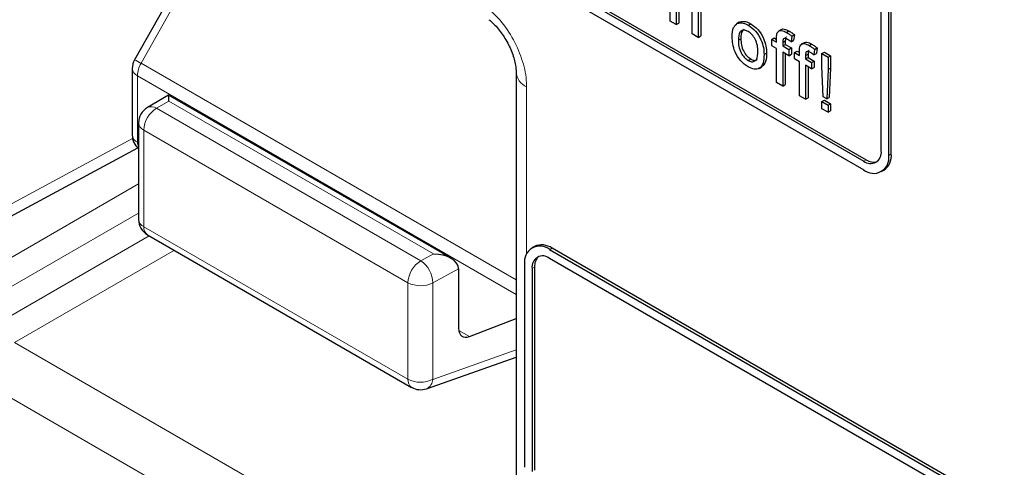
# Paper-space layout 'Blatt4' of a CAD drawing. Header units: millimetres. Extents: x 5 to 418, y 2 to 292.
# Tile 10 of 79: x 101 to 112, y 172 to 177. Entities that reach past the tile are written whole.
import ezdxf

# ---------------------------------------------------------------- set-up
doc = ezdxf.new("R2010")
doc.units = ezdxf.units.MM

psp = doc.layouts.new('Blatt4')

# ---------------------------------------------------------------- linework, layer by layer
at = {"color": 7, "linetype": 'Continuous', "lineweight": 25}
for p, q in [((95.889, 183.541), (110.031, 175.377)), ((99.509, 181.549), (110.031, 175.475)), ((99.537, 181.565), (110.059, 175.491)), ((110.313, 175.54), (110.313, 180.113)), ((110.342, 175.556), (110.342, 180.129)), ((103.13, 178.937), (101.821, 176.616)), ((110.229, 175.589), (110.229, 178.594)), ((107.852, 177.051), (107.852, 177.672)), ((107.921, 177.255), (107.921, 177.012)), ((107.95, 177.271), (107.95, 177.028)), ((108.1, 176.908), (108.1, 177.19)), ((108.198, 177.171), (108.198, 176.885)), ((108.169, 177.154), (108.169, 176.868)), ((107.921, 177.012), (107.852, 177.051)), ((107.921, 177.012), (107.95, 177.028)), ((108.63, 177.038), (108.598, 177.019)), ((108.61, 177.026), (108.638, 177.042)), ((108.73, 177.006), (108.759, 177.022)), ((109.104, 176.956), (109.072, 176.938)), ((108.169, 176.868), (108.1, 176.908)), ((108.169, 176.868), (108.198, 176.885)), ((108.62, 176.835), (108.648, 176.852)), ((108.996, 176.845), (109.024, 176.861)), ((108.996, 176.773), (108.996, 176.845)), ((108.996, 176.845), (109.051, 176.813)), ((109.024, 176.861), (109.051, 176.845)), ((109.051, 176.813), (109.051, 176.859)), ((109.162, 176.924), (109.19, 176.94)), ((109.223, 176.881), (109.213, 176.819)), ((109.223, 176.881), (109.251, 176.897)), ((109.251, 176.897), (109.241, 176.835)), ((109.051, 176.741), (108.996, 176.773)), ((109.051, 176.359), (109.051, 176.741)), ((109.12, 176.811), (109.148, 176.828)), ((109.12, 176.811), (109.12, 176.773)), ((109.12, 176.773), (109.148, 176.789)), ((109.12, 176.773), (109.189, 176.733)), ((109.148, 176.828), (109.148, 176.789)), ((109.148, 176.789), (109.217, 176.75)), ((109.189, 176.733), (109.217, 176.75)), ((109.189, 176.733), (109.189, 176.662)), ((109.213, 176.819), (109.241, 176.835)), ((109.217, 176.75), (109.217, 176.678)), ((109.36, 176.808), (109.328, 176.79)), ((109.418, 176.776), (109.446, 176.792)), ((109.479, 176.733), (109.469, 176.671)), ((109.479, 176.733), (109.507, 176.749)), ((109.507, 176.749), (109.498, 176.687)), ((108.73, 176.608), (108.759, 176.625)), ((108.909, 176.674), (108.937, 176.691)), ((109.189, 176.662), (109.12, 176.701)), ((109.12, 176.701), (109.12, 176.32)), ((109.148, 176.685), (109.148, 176.336)), ((109.189, 176.662), (109.217, 176.678)), ((109.252, 176.697), (109.281, 176.713)), ((109.252, 176.625), (109.252, 176.697)), ((109.252, 176.697), (109.307, 176.665)), ((109.307, 176.593), (109.252, 176.625)), ((109.281, 176.713), (109.307, 176.698)), ((109.307, 176.665), (109.307, 176.711)), ((109.376, 176.664), (109.405, 176.68)), ((109.376, 176.664), (109.376, 176.625)), ((109.376, 176.625), (109.405, 176.641)), ((109.376, 176.625), (109.445, 176.585)), ((109.405, 176.68), (109.405, 176.641)), ((109.405, 176.641), (109.473, 176.602)), ((109.469, 176.671), (109.498, 176.687)), ((109.561, 176.686), (109.589, 176.702)), ((109.561, 176.545), (109.561, 176.686)), ((109.561, 176.686), (109.63, 176.646)), ((109.589, 176.702), (109.658, 176.662)), ((109.63, 176.646), (109.658, 176.662)), ((109.63, 176.646), (109.63, 176.505)), ((109.658, 176.662), (109.658, 176.521)), ((101.795, 176.518), (101.795, 175.769)), ((108.855, 176.519), (108.886, 176.538)), ((109.307, 176.211), (109.307, 176.593)), ((109.445, 176.514), (109.376, 176.554)), ((109.376, 176.554), (109.376, 176.172)), ((109.405, 176.537), (109.405, 176.188)), ((109.445, 176.585), (109.473, 176.602)), ((109.445, 176.585), (109.445, 176.514)), ((109.445, 176.514), (109.473, 176.53)), ((109.473, 176.602), (109.473, 176.53)), ((109.575, 176.2), (109.561, 176.545)), ((109.63, 176.505), (109.616, 176.176)), ((109.63, 176.505), (109.658, 176.521)), ((109.658, 176.521), (109.644, 176.193)), ((106.119, 176.475), (106.119, 171.34)), ((109.12, 176.32), (109.051, 176.359)), ((109.12, 176.32), (109.148, 176.336)), ((102.205, 176.216), (101.966, 176.078)), ((105.385, 174.381), (102.205, 176.216)), ((109.376, 176.172), (109.307, 176.211)), ((109.376, 176.172), (109.405, 176.188)), ((109.616, 176.176), (109.575, 176.2)), ((109.616, 176.176), (109.644, 176.193)), ((109.561, 176.145), (109.589, 176.161)), ((109.561, 176.145), (109.63, 176.105)), ((109.561, 176.065), (109.561, 176.145)), ((109.63, 176.025), (109.561, 176.065)), ((109.589, 176.161), (109.658, 176.121)), ((109.63, 176.105), (109.658, 176.121)), ((109.63, 176.105), (109.63, 176.025)), ((109.658, 176.121), (109.658, 176.042)), ((109.63, 176.025), (109.658, 176.042)), ((101.866, 175.905), (101.866, 174.819)), ((100.212, 174.737), (101.859, 175.623)), ((110.231, 175.357), (110.259, 175.373)), ((101.966, 174.646), (104.941, 172.928)), ((106.323, 174.514), (106.295, 174.498)), ((111.586, 171.539), (106.495, 174.478)), ((111.615, 171.556), (106.523, 174.495)), ((106.212, 174.315), (106.212, 172.029)), ((111.586, 171.441), (106.495, 174.38)), ((105.47, 174.261), (105.47, 173.594)), ((106.297, 174.266), (106.297, 171.98)), ((106.325, 174.282), (106.325, 171.996)), ((105.593, 173.5), (106.119, 173.704)), ((105.107, 172.913), (106.119, 173.269))]:
    psp.add_line(p, q, dxfattribs=at)
at = {"color": 7, "linetype": 'Continuous', "lineweight": 18}
for p, q in [((103.205, 178.897), (101.895, 176.576)), ((101.895, 176.576), (106.119, 174.138)), ((101.854, 176.436), (106.119, 173.975)), ((101.854, 176.436), (101.854, 175.687)), ((106.236, 176.312), (106.236, 174.431)), ((102.208, 176.15), (102.069, 176.07)), ((102.069, 176.07), (105.043, 174.353)), ((105.187, 174.43), (102.208, 176.15)), ((100.301, 174.923), (101.799, 175.729)), ((104.899, 174.106), (101.925, 175.824)), ((101.925, 175.824), (101.925, 174.737)), ((101.854, 175.687), (101.866, 175.68)), ((110.313, 175.54), (110.342, 175.556)), ((110.031, 175.475), (110.059, 175.491)), ((100.187, 174.249), (101.866, 175.218)), ((101.866, 174.891), (100.329, 174.004)), ((101.925, 174.737), (104.899, 173.02)), ((100.329, 173.677), (101.986, 174.634)), ((102.269, 174.471), (100.47, 173.432)), ((105.043, 174.353), (105.187, 174.43)), ((106.495, 174.478), (106.523, 174.495)), ((105.47, 174.261), (105.18, 174.105)), ((106.297, 174.266), (106.325, 174.282)), ((104.899, 173.02), (104.899, 174.106)), ((105.18, 174.105), (105.18, 173.018)), ((105.472, 173.57), (105.593, 173.5)), ((100.47, 173.432), (106.061, 170.204)), ((105.18, 173.018), (106.119, 173.349)), ((105.784, 169.717), (100.192, 172.945))]:
    psp.add_line(p, q, dxfattribs=at)
at = {"color": 7, "linetype": 'Continuous', "lineweight": 25}
for centre, radius, start, end in [((101.995, 176.518), 0.2, 150.5774, 180), ((102.066, 175.905), 0.2, 119.9972, 180), ((101.995, 175.769), 0.2, 180, 229.7258), ((110.108, 175.57), 0.122, 230.7967, 9.214), ((110.141, 175.512), 0.175, 230.7967, 9.214), ((110.146, 175.535), 0.197, 305.0133, 6.2988), ((110.143, 175.612), 0.148, 235.1435, 285.9932), ((102.066, 174.819), 0.2, 180, 240.0027), ((106.385, 174.343), 0.175, 50.7967, 189.214), ((106.406, 174.331), 0.201, 54.3824, 114.3071), ((106.418, 174.286), 0.122, 50.7967, 189.214), ((106.473, 174.295), 0.148, 134.0045, 184.8598), ((105.041, 173.102), 0.2, 240.0027, 289.3798)]:
    psp.add_arc(centre, radius, start, end, dxfattribs=at)
at = {"color": 7, "linetype": 'Continuous', "lineweight": 18}
for centre, radius, start, end in [((100.957, 174.944), 1.882, 60.0865, 62.6603), ((101.891, 176.525), 0.0961, 184.1293, 247.1908), ((102.142, 176.426), 0.289, 148.8563, 178.0435), ((106.31, 176.489), 0.192, 183.6006, 247.2434), ((102.231, 175.81), 0.307, 121.9772, 177.4454), ((102.01, 175.984), 0.104, 55.6476, 114.8655), ((101.965, 175.914), 0.0988, 185.0787, 246.2415), ((101.891, 175.776), 0.0961, 184.1293, 247.1908), ((101.982, 175.683), 0.128, 177.9594, 205.2133), ((101.965, 174.828), 0.0988, 185.0787, 246.2415), ((102.025, 174.727), 0.101, 174.3555, 234.3323), ((105.206, 174.093), 0.307, 121.9772, 177.4454), ((104.873, 174.097), 0.307, 1.4471, 56.2436), ((105.041, 174.38), 0.308, 242.6565, 296.7662), ((105.041, 173.294), 0.308, 242.6565, 296.7662), ((105, 173.01), 0.101, 174.3555, 234.3323), ((105.056, 173.026), 0.124, 294.3783, 356.6373)]:
    psp.add_arc(centre, radius, start, end, dxfattribs=at)
at = {"color": 7, "linetype": 'Continuous', "lineweight": 25}
for centre, major_axis, ratio, start_param, end_param in [((102.205, 175.985), (0, 0.231), 0.015248, 5.50652, 6.274383), ((105.185, 174.265), (0.285, -0.004), 0.577293, 0.017527, 1.570871), ((105.329, 174.343), (-0.1, 0.173), 0.577206, 3.92692, 3.944678), ((105.614, 173.674), (0.103, 0.172), 0.587369, 2.36515, 3.78643)]:
    psp.add_ellipse(centre, major_axis=major_axis, ratio=ratio, start_param=start_param, end_param=end_param, dxfattribs=at)
at = {"color": 7, "linetype": 'Continuous', "lineweight": 18}
psp.add_open_spline([(106.236, 176.312), (106.236, 176.318), (106.235, 176.397), (106.209, 176.565), (106.11, 176.813), (105.963, 177.046), (105.841, 177.16), (105.78, 177.216)], degree=3, knots=[0, 0, 0, 0, 0.019366, 0.2645085, 0.5096539, 0.7548276, 1, 1, 1, 1], dxfattribs=at)
at = {"color": 7, "linetype": 'Continuous', "lineweight": 25}
for points, knots in [([(105.812, 177.067), (105.816, 177.064), (105.847, 177.042), (105.918, 176.966), (106.007, 176.84), (106.078, 176.693), (106.114, 176.56), (106.117, 176.501), (106.118, 176.477)], [0, 0, 0, 0, 0.027249, 0.217947, 0.420667, 0.632806, 0.844533, 1, 1, 1, 1]), ([(108.551, 176.875), (108.552, 176.913), (108.555, 176.981), (108.593, 177.012), (108.61, 177.026)], [0, 0, 0, 0, 0.560963, 1, 1, 1, 1]), ([(108.61, 177.026), (108.63, 177.03), (108.667, 177.038), (108.711, 177.016), (108.73, 177.006)], [0, 0, 0, 0, 0.559033, 1, 1, 1, 1]), ([(108.73, 176.934), (108.718, 176.94), (108.692, 176.952), (108.659, 176.948), (108.625, 176.918), (108.622, 176.869), (108.62, 176.835)], [0, 0, 0, 0, 0.187137, 0.374025, 0.561097, 1, 1, 1, 1]), ([(108.638, 177.042), (108.659, 177.046), (108.695, 177.055), (108.739, 177.032), (108.759, 177.022)], [0, 0, 0, 0, 0.559033, 1, 1, 1, 1]), ([(108.685, 176.957), (108.678, 176.953), (108.651, 176.933), (108.649, 176.887), (108.648, 176.852)], [0, 0, 0, 0, 0.254643, 1, 1, 1, 1]), ([(108.73, 177.006), (108.759, 176.986), (108.815, 176.946), (108.876, 176.847), (108.906, 176.753), (108.908, 176.701), (108.909, 176.674)], [0, 0, 0, 0, 0.279556, 0.5586, 0.778991, 1, 1, 1, 1]), ([(108.759, 177.022), (108.787, 177.002), (108.843, 176.963), (108.905, 176.864), (108.934, 176.769), (108.936, 176.717), (108.937, 176.691)], [0, 0, 0, 0, 0.279556, 0.5586, 0.778991, 1, 1, 1, 1]), ([(109.058, 176.92), (109.064, 176.928), (109.076, 176.945), (109.113, 176.949), (109.143, 176.933), (109.162, 176.924)], [0, 0, 0, 0, 0.279458, 0.559661, 1, 1, 1, 1]), ([(109.104, 176.955), (109.105, 176.956), (109.112, 176.964), (109.142, 176.964), (109.172, 176.949), (109.19, 176.94)], [0, 0, 0, 0, 0.041167, 0.414036, 1, 1, 1, 1]), ([(108.73, 176.537), (108.701, 176.557), (108.644, 176.597), (108.581, 176.699), (108.554, 176.795), (108.552, 176.848), (108.551, 176.875)], [0, 0, 0, 0, 0.279616, 0.558371, 0.778858, 1, 1, 1, 1]), ([(108.648, 176.852), (108.649, 176.829), (108.651, 176.785), (108.674, 176.715), (108.714, 176.656), (108.744, 176.635), (108.759, 176.625)], [0, 0, 0, 0, 0.281129, 0.560384, 0.780159, 1, 1, 1, 1]), ([(108.84, 176.71), (108.839, 176.732), (108.838, 176.777), (108.814, 176.845), (108.774, 176.903), (108.745, 176.924), (108.73, 176.934)], [0, 0, 0, 0, 0.281064, 0.560316, 0.780174, 1, 1, 1, 1]), ([(109.051, 176.859), (109.051, 176.871), (109.051, 176.893), (109.056, 176.912), (109.058, 176.92)], [0, 0, 0, 0, 0.5603701, 1, 1, 1, 1]), ([(109.174, 176.845), (109.166, 176.85), (109.149, 176.859), (109.126, 176.856), (109.121, 176.834), (109.12, 176.819), (109.12, 176.811)], [0, 0, 0, 0, 0.281469, 0.557719, 0.778516, 1, 1, 1, 1]), ([(109.161, 176.869), (109.16, 176.869), (109.152, 176.869), (109.149, 176.85), (109.149, 176.835), (109.148, 176.828)], [0, 0, 0, 0, 0.131284, 0.564968, 1, 1, 1, 1]), ([(109.162, 176.924), (109.173, 176.917), (109.194, 176.904), (109.214, 176.888), (109.223, 176.881)], [0, 0, 0, 0, 0.559945, 1, 1, 1, 1]), ([(109.213, 176.819), (109.206, 176.824), (109.193, 176.834), (109.18, 176.842), (109.174, 176.845)], [0, 0, 0, 0, 0.559924, 1, 1, 1, 1]), ([(109.19, 176.94), (109.202, 176.933), (109.222, 176.92), (109.242, 176.904), (109.251, 176.897)], [0, 0, 0, 0, 0.559945, 1, 1, 1, 1]), ([(108.62, 176.835), (108.621, 176.813), (108.622, 176.768), (108.645, 176.698), (108.686, 176.64), (108.715, 176.619), (108.73, 176.608)], [0, 0, 0, 0, 0.281129, 0.560384, 0.780159, 1, 1, 1, 1]), ([(109.307, 176.711), (109.307, 176.723), (109.308, 176.745), (109.313, 176.764), (109.315, 176.772)], [0, 0, 0, 0, 0.56037, 1, 1, 1, 1]), ([(109.315, 176.772), (109.321, 176.78), (109.332, 176.797), (109.369, 176.801), (109.4, 176.785), (109.418, 176.776)], [0, 0, 0, 0, 0.2794581, 0.5596612, 1, 1, 1, 1]), ([(109.361, 176.807), (109.361, 176.808), (109.369, 176.816), (109.399, 176.816), (109.428, 176.801), (109.446, 176.792)], [0, 0, 0, 0, 0.0411672, 0.4140364, 1, 1, 1, 1]), ([(109.418, 176.776), (109.43, 176.769), (109.45, 176.756), (109.47, 176.74), (109.479, 176.733)], [0, 0, 0, 0, 0.559945, 1, 1, 1, 1]), ([(109.446, 176.792), (109.458, 176.785), (109.478, 176.772), (109.498, 176.756), (109.507, 176.749)], [0, 0, 0, 0, 0.559945, 1, 1, 1, 1]), ([(108.73, 176.608), (108.743, 176.602), (108.769, 176.59), (108.801, 176.596), (108.836, 176.627), (108.839, 176.676), (108.84, 176.71)], [0, 0, 0, 0, 0.187044, 0.373945, 0.560983, 1, 1, 1, 1]), ([(108.909, 176.674), (108.908, 176.641), (108.906, 176.575), (108.864, 176.514), (108.799, 176.505), (108.753, 176.526), (108.73, 176.537)], [0, 0, 0, 0, 0.281033, 0.559513, 0.779602, 1, 1, 1, 1]), ([(108.759, 176.625), (108.771, 176.619), (108.796, 176.607), (108.822, 176.608), (108.83, 176.617), (108.832, 176.618)], [0, 0, 0, 0, 0.465388, 0.930416, 1, 1, 1, 1]), ([(108.937, 176.691), (108.937, 176.656), (108.936, 176.59), (108.902, 176.555), (108.886, 176.539)], [0, 0, 0, 0, 0.512915, 1, 1, 1, 1]), ([(109.431, 176.697), (109.422, 176.702), (109.405, 176.711), (109.383, 176.709), (109.377, 176.686), (109.377, 176.671), (109.376, 176.664)], [0, 0, 0, 0, 0.281469, 0.557719, 0.778516, 1, 1, 1, 1]), ([(109.418, 176.721), (109.416, 176.721), (109.408, 176.721), (109.406, 176.702), (109.405, 176.687), (109.405, 176.68)], [0, 0, 0, 0, 0.131284, 0.564968, 1, 1, 1, 1]), ([(109.469, 176.671), (109.462, 176.676), (109.449, 176.686), (109.436, 176.694), (109.431, 176.697)], [0, 0, 0, 0, 0.559924, 1, 1, 1, 1])]:
    psp.add_open_spline(points, degree=3, knots=knots, dxfattribs=at)

doc.saveas('drawing.dxf')
